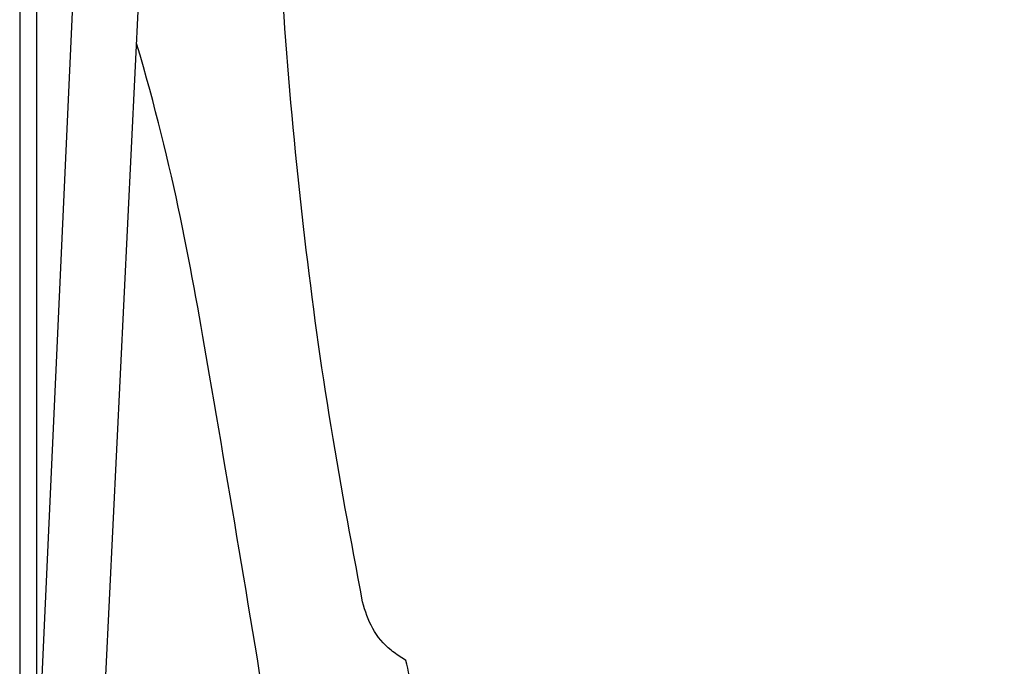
# Model space of a CAD drawing. Header units: millimetres. Extents: x -11513 to 3649, y 2330 to 12522.
# Tile 22 of 76: x -9780 to -9715, y 8296 to 8339. Entities that reach past the tile are written whole.
import ezdxf

# ---------------------------------------------------------------- set-up
doc = ezdxf.new("R2010")
doc.units = ezdxf.units.MM
doc.layers.add('Aparatura', color=7, linetype='Continuous')

msp = doc.modelspace()

# ---------------------------------------------------------------- wipeouts: each hides what was drawn before it
msp.add_wipeout([(-9779.716, 8639.307), (-9677.716, 8639.307), (-9677.716, 7945.707), (-9779.716, 7945.707)]).dxf.layer = 'Aparatura'

# ---------------------------------------------------------------- next in the draw order: linework, layer by layer
at = {"layer": 'Aparatura'}
for p, q in [((-9778.585, 8297.599), (-9778.585, 8405.187)), ((-9778.585, 8295.389), (-9778.585, 8297.599)), ((-9754.234, 8296.655), (-9754.4, 8296.75))]:
    msp.add_line(p, q, dxfattribs=at)
at = {"layer": 'Aparatura', "lineweight": 30}
for p, q in [((-9775.349, 8358.977), (-9778.251, 8295.58)), ((-9774.037, 8295.664), (-9770.935, 8359.351))]:
    msp.add_line(p, q, dxfattribs=at)
at = {"layer": 'Aparatura'}
msp.add_lwpolyline([(-9779.716, 7945.707), (-9677.716, 7945.707), (-9677.716, 8629.107), (-9779.716, 8629.107)], close=True, dxfattribs=at)
for points, knots in [([(-9757.1, 8300.512), (-9757.868, 8304.617), (-9759.406, 8312.834), (-9761.095, 8325.457), (-9762.313, 8338.335), (-9762.968, 8351.475), (-9763.102, 8364.674), (-9762.708, 8373.482), (-9762.511, 8377.891)], [0, 0, 0, 0, 0.16113, 0.322537, 0.491106, 0.659992, 0.829834, 1, 1, 1, 1]), ([(-9762.399, 8286.635), (-9763.987, 8296.603), (-9766.723, 8312.855), (-9769.545, 8329.102), (-9772.007, 8337.342)], [0, 0, 0, 0, 0.580465, 1, 1, 1, 1]), ([(-9754.4, 8296.75), (-9754.68, 8296.933), (-9755.483, 8297.458), (-9756.549, 8298.705), (-9756.916, 8299.91), (-9757.1, 8300.512)], [0, 0, 0, 0, 0.211127, 0.605633, 1, 1, 1, 1]), ([(-9752.144, 8287.581), (-9752.237, 8287.961), (-9752.617, 8289.51), (-9753.167, 8291.842), (-9753.765, 8294.488), (-9754.084, 8295.963), (-9754.234, 8296.655)], [0, 0, 0, 0, 0.126146, 0.513676, 0.772012, 1, 1, 1, 1])]:
    msp.add_open_spline(points, degree=3, knots=knots, dxfattribs=at)

doc.saveas('drawing.dxf')
